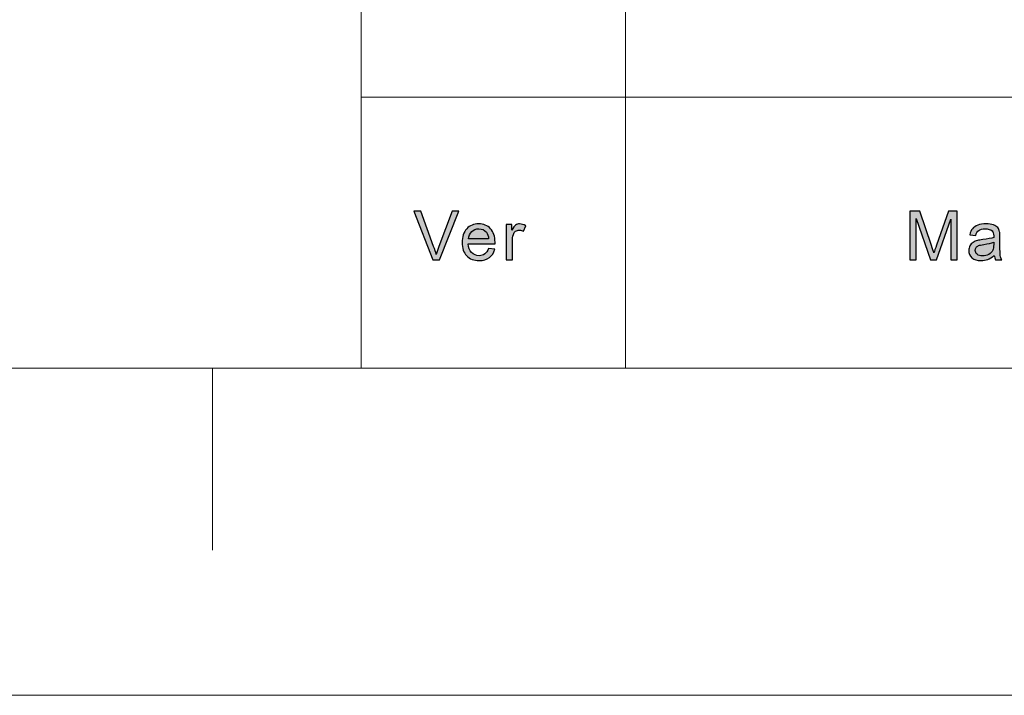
# Model space of a CAD drawing. Header units: millimetres. Extents: x -296 to 295, y -209 to 209.
# Tile 75 of 120: x 64 to 99, y -209 to -184. Entities that reach past the tile are written whole.
import ezdxf

# ---------------------------------------------------------------- set-up
doc = ezdxf.new("R2010")
doc.units = ezdxf.units.MM
doc.header["$MEASUREMENT"] = 0
doc.layers.add('layer 1', color=7, linetype='Continuous')

msp = doc.modelspace()

# ---------------------------------------------------------------- hatches: boundary and pattern name
at = {"layer": 'layer 1'}
h = msp.add_hatch(color=250, dxfattribs=at)
edge = h.paths.add_edge_path()
edge.add_spline(control_points=[(78.7093, -193.1395), (78.7093, -193.1395), (78.0163, -191.3802), (78.0163, -191.3802), (78.0163, -191.3802), (78.2735, -191.3802), (78.2735, -191.3802), (78.2735, -191.3802), (78.7394, -192.6587), (78.7394, -192.6587), (78.7766, -192.7611), (78.8083, -192.8569), (78.8334, -192.9466), (78.8609, -192.8504), (78.893, -192.7546), (78.9298, -192.6587), (78.9298, -192.6587), (79.4132, -191.3802), (79.4132, -191.3802), (79.4132, -191.3802), (79.6553, -191.3802), (79.6553, -191.3802), (79.6553, -191.3802), (78.9561, -193.1395), (78.9561, -193.1395), (78.9561, -193.1395), (78.7093, -193.1395), (78.7093, -193.1395)], knot_values=[0, 0, 0, 0, 0.1111111, 0.1111111, 0.1111111, 0.2222222, 0.2222222, 0.2222222, 0.3333333, 0.3333333, 0.3333333, 0.4444444, 0.4444444, 0.4444444, 0.5555556, 0.5555556, 0.5555556, 0.6666667, 0.6666667, 0.6666667, 0.7777778, 0.7777778, 0.7777778, 0.8888889, 0.8888889, 0.8888889, 1, 1, 1, 1], degree=3, periodic=1)
h = msp.add_hatch(color=250, dxfattribs=at)
edge = h.paths.add_edge_path()
edge.add_spline(control_points=[(95.9949, -193.1395), (95.9949, -193.1395), (95.9949, -191.3802), (95.9949, -191.3802), (95.9949, -191.3802), (96.3505, -191.3802), (96.3505, -191.3802), (96.3505, -191.3802), (96.7747, -192.6256), (96.7747, -192.6256), (96.814, -192.7414), (96.8423, -192.8283), (96.8602, -192.886), (96.8807, -192.8221), (96.9128, -192.7279), (96.9563, -192.6039), (96.9563, -192.6039), (97.3879, -191.3802), (97.3879, -191.3802), (97.3879, -191.3802), (97.7056, -191.3802), (97.7056, -191.3802), (97.7056, -191.3802), (97.7056, -193.1395), (97.7056, -193.1395), (97.7056, -193.1395), (97.4777, -193.1395), (97.4777, -193.1395), (97.4777, -193.1395), (97.4777, -191.6677), (97.4777, -191.6677), (97.4777, -191.6677), (96.9542, -193.1395), (96.9542, -193.1395), (96.9542, -193.1395), (96.7405, -193.1395), (96.7405, -193.1395), (96.7405, -193.1395), (96.2228, -191.6407), (96.2228, -191.6407), (96.2228, -191.6407), (96.2228, -193.1395), (96.2228, -193.1395), (96.2228, -193.1395), (95.9949, -193.1395), (95.9949, -193.1395)], knot_values=[0, 0, 0, 0, 0.0666667, 0.0666667, 0.0666667, 0.1333333, 0.1333333, 0.1333333, 0.2, 0.2, 0.2, 0.2666667, 0.2666667, 0.2666667, 0.3333333, 0.3333333, 0.3333333, 0.4, 0.4, 0.4, 0.4666667, 0.4666667, 0.4666667, 0.5333333, 0.5333333, 0.5333333, 0.6, 0.6, 0.6, 0.6666667, 0.6666667, 0.6666667, 0.7333333, 0.7333333, 0.7333333, 0.8, 0.8, 0.8, 0.8666667, 0.8666667, 0.8666667, 0.9333333, 0.9333333, 0.9333333, 1, 1, 1, 1], degree=3, periodic=1)
h = msp.add_hatch(color=250, dxfattribs=at)
edge = h.paths.add_edge_path()
edge.add_spline(control_points=[(80.7291, -192.7267), (80.7291, -192.7267), (80.957, -192.7562), (80.957, -192.7562), (80.9215, -192.886), (80.8552, -192.9872), (80.7582, -193.0588), (80.6614, -193.1305), (80.5379, -193.1665), (80.3872, -193.1665), (80.1977, -193.1665), (80.0473, -193.1092), (79.9363, -192.9945), (79.8253, -192.8803), (79.7698, -192.7193), (79.7698, -192.5125), (79.7698, -192.2988), (79.8257, -192.1325), (79.938, -192.0146), (80.0503, -191.8962), (80.196, -191.8372), (80.3751, -191.8372), (80.5484, -191.8372), (80.6898, -191.895), (80.7996, -192.0109), (80.9094, -192.1268), (80.9645, -192.2898), (80.9645, -192.4998), (80.9645, -192.5125), (80.9641, -192.5318), (80.9632, -192.5572), (80.9632, -192.5572), (79.9952, -192.5572), (79.9952, -192.5572), (80.0035, -192.6968), (80.0437, -192.8041), (80.1162, -192.8782), (80.1885, -192.9524), (80.279, -192.9896), (80.3872, -192.9896), (80.4677, -192.9896), (80.5366, -192.9687), (80.5934, -192.927), (80.6506, -192.8852), (80.6957, -192.8184), (80.7291, -192.7267)], knot_values=[0, 0, 0, 0, 0.0666667, 0.0666667, 0.0666667, 0.1333333, 0.1333333, 0.1333333, 0.2, 0.2, 0.2, 0.2666667, 0.2666667, 0.2666667, 0.3333333, 0.3333333, 0.3333333, 0.4, 0.4, 0.4, 0.4666667, 0.4666667, 0.4666667, 0.5333333, 0.5333333, 0.5333333, 0.6, 0.6, 0.6, 0.6666667, 0.6666667, 0.6666667, 0.7333333, 0.7333333, 0.7333333, 0.8, 0.8, 0.8, 0.8666667, 0.8666667, 0.8666667, 0.9333333, 0.9333333, 0.9333333, 1, 1, 1, 1], degree=3, periodic=1)
h = msp.add_hatch(color=250, dxfattribs=at)
edge = h.paths.add_edge_path()
edge.add_spline(control_points=[(81.3721, -193.1395), (81.3721, -193.1395), (81.3721, -191.8643), (81.3721, -191.8643), (81.3721, -191.8643), (81.57, -191.8643), (81.57, -191.8643), (81.57, -191.8643), (81.57, -192.0596), (81.57, -192.0596), (81.6205, -191.9691), (81.6672, -191.9093), (81.7102, -191.8806), (81.7532, -191.8516), (81.8004, -191.8372), (81.8517, -191.8372), (81.926, -191.8372), (82.0017, -191.8602), (82.0784, -191.9056), (82.0784, -191.9056), (81.9999, -192.1051), (81.9999, -192.1051), (81.9465, -192.0756), (81.8931, -192.0608), (81.8397, -192.0608), (81.7917, -192.0608), (81.7487, -192.0752), (81.7106, -192.1034), (81.6727, -192.1317), (81.6455, -192.171), (81.6293, -192.2214), (81.6046, -192.2979), (81.5925, -192.3819), (81.5925, -192.4732), (81.5925, -192.4732), (81.5925, -193.1395), (81.5925, -193.1395), (81.5925, -193.1395), (81.3721, -193.1395), (81.3721, -193.1395)], knot_values=[0, 0, 0, 0, 0.0769231, 0.0769231, 0.0769231, 0.1538462, 0.1538462, 0.1538462, 0.2307692, 0.2307692, 0.2307692, 0.3076923, 0.3076923, 0.3076923, 0.3846154, 0.3846154, 0.3846154, 0.4615385, 0.4615385, 0.4615385, 0.5384615, 0.5384615, 0.5384615, 0.6153846, 0.6153846, 0.6153846, 0.6923077, 0.6923077, 0.6923077, 0.7692308, 0.7692308, 0.7692308, 0.8461538, 0.8461538, 0.8461538, 0.9230769, 0.9230769, 0.9230769, 1, 1, 1, 1], degree=3, periodic=1)
h = msp.add_hatch(color=250, dxfattribs=at)
edge = h.paths.add_edge_path()
edge.add_spline(control_points=[(99.047, -192.9798), (98.9652, -193.0482), (98.8863, -193.0961), (98.8107, -193.1243), (98.7352, -193.1526), (98.6542, -193.1665), (98.5674, -193.1665), (98.4246, -193.1665), (98.3148, -193.1325), (98.238, -193.0641), (98.1611, -192.9962), (98.1228, -192.9089), (98.1228, -192.8029), (98.1228, -192.7406), (98.1374, -192.6837), (98.1661, -192.6321), (98.1954, -192.5805), (98.2334, -192.5396), (98.2801, -192.5084), (98.3273, -192.4773), (98.3799, -192.4536), (98.4388, -192.4376), (98.4821, -192.4265), (98.5477, -192.4159), (98.6349, -192.4052), (98.8128, -192.3848), (98.9443, -192.3598), (99.0282, -192.3311), (99.029, -192.3016), (99.0294, -192.2828), (99.0294, -192.275), (99.0294, -192.1874), (99.0085, -192.1255), (98.9669, -192.0895), (98.9105, -192.0408), (98.8266, -192.0166), (98.7156, -192.0166), (98.6116, -192.0166), (98.5347, -192.0346), (98.4855, -192.0703), (98.4359, -192.1059), (98.3996, -192.1689), (98.3757, -192.2599), (98.3757, -192.2599), (98.1603, -192.2304), (98.1603, -192.2304), (98.18, -192.1399), (98.2121, -192.0666), (98.2572, -192.0109), (98.3022, -191.9552), (98.3674, -191.9126), (98.4526, -191.8823), (98.5373, -191.8524), (98.6363, -191.8372), (98.7481, -191.8372), (98.8591, -191.8372), (98.9497, -191.8499), (99.0195, -191.8757), (99.0888, -191.9015), (99.14, -191.9335), (99.1727, -191.9724), (99.2052, -192.0113), (99.2282, -192.0604), (99.2416, -192.1198), (99.2486, -192.1567), (99.2524, -192.223), (99.2524, -192.3184), (99.2524, -192.3184), (99.2524, -192.6051), (99.2524, -192.6051), (99.2524, -192.8053), (99.257, -192.9319), (99.2661, -192.9855), (99.2749, -193.0392), (99.2933, -193.0904), (99.32, -193.1395), (99.32, -193.1395), (99.0896, -193.1395), (99.0896, -193.1395), (99.0675, -193.094), (99.0533, -193.0408), (99.047, -192.9798)], knot_values=[0, 0, 0, 0, 0.037037, 0.037037, 0.037037, 0.0740741, 0.0740741, 0.0740741, 0.1111111, 0.1111111, 0.1111111, 0.1481481, 0.1481481, 0.1481481, 0.1851852, 0.1851852, 0.1851852, 0.2222222, 0.2222222, 0.2222222, 0.2592593, 0.2592593, 0.2592593, 0.2962963, 0.2962963, 0.2962963, 0.3333333, 0.3333333, 0.3333333, 0.3703704, 0.3703704, 0.3703704, 0.4074074, 0.4074074, 0.4074074, 0.4444444, 0.4444444, 0.4444444, 0.4814815, 0.4814815, 0.4814815, 0.5185185, 0.5185185, 0.5185185, 0.5555556, 0.5555556, 0.5555556, 0.5925926, 0.5925926, 0.5925926, 0.6296296, 0.6296296, 0.6296296, 0.6666667, 0.6666667, 0.6666667, 0.7037037, 0.7037037, 0.7037037, 0.7407407, 0.7407407, 0.7407407, 0.7777778, 0.7777778, 0.7777778, 0.8148148, 0.8148148, 0.8148148, 0.8518519, 0.8518519, 0.8518519, 0.8888889, 0.8888889, 0.8888889, 0.9259259, 0.9259259, 0.9259259, 0.962963, 0.962963, 0.962963, 1, 1, 1, 1], degree=3, periodic=1)
h = msp.add_hatch(color=250, dxfattribs=at)
edge = h.paths.add_edge_path()
edge.add_spline(control_points=[(80.0077, -192.3803), (80.0077, -192.3803), (80.7315, -192.3803), (80.7315, -192.3803), (80.722, -192.273), (80.694, -192.1927), (80.6485, -192.1391), (80.5788, -192.0559), (80.4878, -192.0141), (80.3763, -192.0141), (80.2753, -192.0141), (80.1906, -192.0473), (80.1216, -192.1137), (80.0532, -192.18), (80.0152, -192.2689), (80.0077, -192.3803)], knot_values=[0, 0, 0, 0, 0.2, 0.2, 0.2, 0.4, 0.4, 0.4, 0.6, 0.6, 0.6, 0.8, 0.8, 0.8, 1, 1, 1, 1], degree=3, periodic=1)
h = msp.add_hatch(color=250, dxfattribs=at)
edge = h.paths.add_edge_path()
edge.add_spline(control_points=[(99.0294, -192.5007), (98.9493, -192.5326), (98.8291, -192.5596), (98.6688, -192.5817), (98.5778, -192.5944), (98.5135, -192.6088), (98.4759, -192.6247), (98.4384, -192.6407), (98.4096, -192.6641), (98.3891, -192.6944), (98.3687, -192.7251), (98.3582, -192.7591), (98.3582, -192.7967), (98.3582, -192.8537), (98.3803, -192.9016), (98.425, -192.9397), (98.4697, -192.9777), (98.5347, -192.997), (98.6204, -192.997), (98.7051, -192.997), (98.7807, -192.979), (98.8471, -192.9425), (98.913, -192.9065), (98.9619, -192.8569), (98.9927, -192.7943), (99.0165, -192.7455), (99.0282, -192.6739), (99.0282, -192.5793), (99.0282, -192.5793), (99.0294, -192.5007), (99.0294, -192.5007)], knot_values=[0, 0, 0, 0, 0.1, 0.1, 0.1, 0.2, 0.2, 0.2, 0.3, 0.3, 0.3, 0.4, 0.4, 0.4, 0.5, 0.5, 0.5, 0.6, 0.6, 0.6, 0.7, 0.7, 0.7, 0.8, 0.8, 0.8, 0.9, 0.9, 0.9, 1, 1, 1, 1], degree=3, periodic=1)

# ---------------------------------------------------------------- linework, layer by layer
at = {"layer": 'layer 1', "color": 1, "lineweight": 0}
msp.add_open_spline([(295.3283, 209.2747), (295.3283, 209.2747), (295.3283, -208.9236), (295.3283, -208.9236), (295.3283, -208.9236), (-296.1944, -208.9236), (-296.1944, -208.9236), (-296.1944, -208.9236), (-296.1944, 209.2747), (-296.1944, 209.2747), (-296.1944, 209.2747), (295.3283, 209.2747), (295.3283, 209.2747)], degree=3, knots=[0, 0, 0, 0, 0.25, 0.25, 0.25, 0.5, 0.5, 0.5, 0.75, 0.75, 0.75, 1, 1, 1, 1], dxfattribs=at)
at = {"layer": 'layer 1', "color": 5, "lineweight": 0}
msp.add_open_spline([(-281.2487, 194.7284), (-281.2487, 194.7284), (-281.2487, -197.0649), (-281.2487, -197.0649), (-281.2487, -197.0649), (283.3586, -197.0649), (283.3586, -197.0649)], degree=3, knots=[0, 0, 0, 0, 0.5, 0.5, 0.5, 1, 1, 1, 1], dxfattribs=at)
for points in [[(76.1166, -128.5636), (76.1166, -128.5636), (76.1166, -197.0649), (76.1166, -197.0649)], [(76.1166, -187.2376), (76.1166, -187.2376), (85.6856, -187.2376), (85.6856, -187.2376)], [(85.6856, -187.2376), (85.6856, -187.2376), (191.9976, -187.2376), (191.9976, -187.2376)]]:
    msp.add_open_spline(points, degree=3, dxfattribs=at)
at = {"layer": 'layer 1', "lineweight": 0}
msp.add_open_spline([(85.6856, -157.9012), (85.6856, -157.9012), (85.6856, -197.0649), (85.6856, -197.0649)], degree=3, dxfattribs=at)
at = {"layer": 'layer 1', "color": 250}
for points, knots in [([(78.7093, -193.1395), (78.7093, -193.1395), (78.0163, -191.3802), (78.0163, -191.3802), (78.0163, -191.3802), (78.2735, -191.3802), (78.2735, -191.3802), (78.2735, -191.3802), (78.7394, -192.6587), (78.7394, -192.6587), (78.7766, -192.7611), (78.8083, -192.8569), (78.8334, -192.9466), (78.8609, -192.8504), (78.893, -192.7546), (78.9298, -192.6587), (78.9298, -192.6587), (79.4132, -191.3802), (79.4132, -191.3802), (79.4132, -191.3802), (79.6553, -191.3802), (79.6553, -191.3802), (79.6553, -191.3802), (78.9561, -193.1395), (78.9561, -193.1395), (78.9561, -193.1395), (78.7093, -193.1395), (78.7093, -193.1395)], [0, 0, 0, 0, 0.1111111, 0.1111111, 0.1111111, 0.2222222, 0.2222222, 0.2222222, 0.3333333, 0.3333333, 0.3333333, 0.4444444, 0.4444444, 0.4444444, 0.5555556, 0.5555556, 0.5555556, 0.6666667, 0.6666667, 0.6666667, 0.7777778, 0.7777778, 0.7777778, 0.8888889, 0.8888889, 0.8888889, 1, 1, 1, 1]), ([(95.9949, -193.1395), (95.9949, -193.1395), (95.9949, -191.3802), (95.9949, -191.3802), (95.9949, -191.3802), (96.3505, -191.3802), (96.3505, -191.3802), (96.3505, -191.3802), (96.7747, -192.6256), (96.7747, -192.6256), (96.814, -192.7414), (96.8423, -192.8283), (96.8602, -192.886), (96.8807, -192.8221), (96.9128, -192.7279), (96.9563, -192.6039), (96.9563, -192.6039), (97.3879, -191.3802), (97.3879, -191.3802), (97.3879, -191.3802), (97.7056, -191.3802), (97.7056, -191.3802), (97.7056, -191.3802), (97.7056, -193.1395), (97.7056, -193.1395), (97.7056, -193.1395), (97.4777, -193.1395), (97.4777, -193.1395), (97.4777, -193.1395), (97.4777, -191.6677), (97.4777, -191.6677), (97.4777, -191.6677), (96.9542, -193.1395), (96.9542, -193.1395), (96.9542, -193.1395), (96.7405, -193.1395), (96.7405, -193.1395), (96.7405, -193.1395), (96.2228, -191.6407), (96.2228, -191.6407), (96.2228, -191.6407), (96.2228, -193.1395), (96.2228, -193.1395), (96.2228, -193.1395), (95.9949, -193.1395), (95.9949, -193.1395)], [0, 0, 0, 0, 0.0666667, 0.0666667, 0.0666667, 0.1333333, 0.1333333, 0.1333333, 0.2, 0.2, 0.2, 0.2666667, 0.2666667, 0.2666667, 0.3333333, 0.3333333, 0.3333333, 0.4, 0.4, 0.4, 0.4666667, 0.4666667, 0.4666667, 0.5333333, 0.5333333, 0.5333333, 0.6, 0.6, 0.6, 0.6666667, 0.6666667, 0.6666667, 0.7333333, 0.7333333, 0.7333333, 0.8, 0.8, 0.8, 0.8666667, 0.8666667, 0.8666667, 0.9333333, 0.9333333, 0.9333333, 1, 1, 1, 1]), ([(80.7291, -192.7267), (80.7291, -192.7267), (80.957, -192.7562), (80.957, -192.7562), (80.9215, -192.886), (80.8552, -192.9872), (80.7582, -193.0588), (80.6614, -193.1305), (80.5379, -193.1665), (80.3872, -193.1665), (80.1977, -193.1665), (80.0473, -193.1092), (79.9363, -192.9945), (79.8253, -192.8803), (79.7698, -192.7193), (79.7698, -192.5125), (79.7698, -192.2988), (79.8257, -192.1325), (79.938, -192.0146), (80.0503, -191.8962), (80.196, -191.8372), (80.3751, -191.8372), (80.5484, -191.8372), (80.6898, -191.895), (80.7996, -192.0109), (80.9094, -192.1268), (80.9645, -192.2898), (80.9645, -192.4998), (80.9645, -192.5125), (80.9641, -192.5318), (80.9632, -192.5572), (80.9632, -192.5572), (79.9952, -192.5572), (79.9952, -192.5572), (80.0035, -192.6968), (80.0437, -192.8041), (80.1162, -192.8782), (80.1885, -192.9524), (80.279, -192.9896), (80.3872, -192.9896), (80.4677, -192.9896), (80.5366, -192.9687), (80.5934, -192.927), (80.6506, -192.8852), (80.6957, -192.8184), (80.7291, -192.7267)], [0, 0, 0, 0, 0.0666667, 0.0666667, 0.0666667, 0.1333333, 0.1333333, 0.1333333, 0.2, 0.2, 0.2, 0.2666667, 0.2666667, 0.2666667, 0.3333333, 0.3333333, 0.3333333, 0.4, 0.4, 0.4, 0.4666667, 0.4666667, 0.4666667, 0.5333333, 0.5333333, 0.5333333, 0.6, 0.6, 0.6, 0.6666667, 0.6666667, 0.6666667, 0.7333333, 0.7333333, 0.7333333, 0.8, 0.8, 0.8, 0.8666667, 0.8666667, 0.8666667, 0.9333333, 0.9333333, 0.9333333, 1, 1, 1, 1]), ([(81.3721, -193.1395), (81.3721, -193.1395), (81.3721, -191.8643), (81.3721, -191.8643), (81.3721, -191.8643), (81.57, -191.8643), (81.57, -191.8643), (81.57, -191.8643), (81.57, -192.0596), (81.57, -192.0596), (81.6205, -191.9691), (81.6672, -191.9093), (81.7102, -191.8806), (81.7532, -191.8516), (81.8004, -191.8372), (81.8517, -191.8372), (81.926, -191.8372), (82.0017, -191.8602), (82.0784, -191.9056), (82.0784, -191.9056), (81.9999, -192.1051), (81.9999, -192.1051), (81.9465, -192.0756), (81.8931, -192.0608), (81.8397, -192.0608), (81.7917, -192.0608), (81.7487, -192.0752), (81.7106, -192.1034), (81.6727, -192.1317), (81.6455, -192.171), (81.6293, -192.2214), (81.6046, -192.2979), (81.5925, -192.3819), (81.5925, -192.4732), (81.5925, -192.4732), (81.5925, -193.1395), (81.5925, -193.1395), (81.5925, -193.1395), (81.3721, -193.1395), (81.3721, -193.1395)], [0, 0, 0, 0, 0.0769231, 0.0769231, 0.0769231, 0.1538462, 0.1538462, 0.1538462, 0.2307692, 0.2307692, 0.2307692, 0.3076923, 0.3076923, 0.3076923, 0.3846154, 0.3846154, 0.3846154, 0.4615385, 0.4615385, 0.4615385, 0.5384615, 0.5384615, 0.5384615, 0.6153846, 0.6153846, 0.6153846, 0.6923077, 0.6923077, 0.6923077, 0.7692308, 0.7692308, 0.7692308, 0.8461538, 0.8461538, 0.8461538, 0.9230769, 0.9230769, 0.9230769, 1, 1, 1, 1]), ([(99.047, -192.9798), (98.9652, -193.0482), (98.8863, -193.0961), (98.8107, -193.1243), (98.7352, -193.1526), (98.6542, -193.1665), (98.5674, -193.1665), (98.4246, -193.1665), (98.3148, -193.1325), (98.238, -193.0641), (98.1611, -192.9962), (98.1228, -192.9089), (98.1228, -192.8029), (98.1228, -192.7406), (98.1374, -192.6837), (98.1661, -192.6321), (98.1954, -192.5805), (98.2334, -192.5396), (98.2801, -192.5084), (98.3273, -192.4773), (98.3799, -192.4536), (98.4388, -192.4376), (98.4821, -192.4265), (98.5477, -192.4159), (98.6349, -192.4052), (98.8128, -192.3848), (98.9443, -192.3598), (99.0282, -192.3311), (99.029, -192.3016), (99.0294, -192.2828), (99.0294, -192.275), (99.0294, -192.1874), (99.0085, -192.1255), (98.9669, -192.0895), (98.9105, -192.0408), (98.8266, -192.0166), (98.7156, -192.0166), (98.6116, -192.0166), (98.5347, -192.0346), (98.4855, -192.0703), (98.4359, -192.1059), (98.3996, -192.1689), (98.3757, -192.2599), (98.3757, -192.2599), (98.1603, -192.2304), (98.1603, -192.2304), (98.18, -192.1399), (98.2121, -192.0666), (98.2572, -192.0109), (98.3022, -191.9552), (98.3674, -191.9126), (98.4526, -191.8823), (98.5373, -191.8524), (98.6363, -191.8372), (98.7481, -191.8372), (98.8591, -191.8372), (98.9497, -191.8499), (99.0195, -191.8757), (99.0888, -191.9015), (99.14, -191.9335), (99.1727, -191.9724), (99.2052, -192.0113), (99.2282, -192.0604), (99.2416, -192.1198), (99.2486, -192.1567), (99.2524, -192.223), (99.2524, -192.3184), (99.2524, -192.3184), (99.2524, -192.6051), (99.2524, -192.6051), (99.2524, -192.8053), (99.257, -192.9319), (99.2661, -192.9855), (99.2749, -193.0392), (99.2933, -193.0904), (99.32, -193.1395), (99.32, -193.1395), (99.0896, -193.1395), (99.0896, -193.1395), (99.0675, -193.094), (99.0533, -193.0408), (99.047, -192.9798)], [0, 0, 0, 0, 0.037037, 0.037037, 0.037037, 0.0740741, 0.0740741, 0.0740741, 0.1111111, 0.1111111, 0.1111111, 0.1481481, 0.1481481, 0.1481481, 0.1851852, 0.1851852, 0.1851852, 0.2222222, 0.2222222, 0.2222222, 0.2592593, 0.2592593, 0.2592593, 0.2962963, 0.2962963, 0.2962963, 0.3333333, 0.3333333, 0.3333333, 0.3703704, 0.3703704, 0.3703704, 0.4074074, 0.4074074, 0.4074074, 0.4444444, 0.4444444, 0.4444444, 0.4814815, 0.4814815, 0.4814815, 0.5185185, 0.5185185, 0.5185185, 0.5555556, 0.5555556, 0.5555556, 0.5925926, 0.5925926, 0.5925926, 0.6296296, 0.6296296, 0.6296296, 0.6666667, 0.6666667, 0.6666667, 0.7037037, 0.7037037, 0.7037037, 0.7407407, 0.7407407, 0.7407407, 0.7777778, 0.7777778, 0.7777778, 0.8148148, 0.8148148, 0.8148148, 0.8518519, 0.8518519, 0.8518519, 0.8888889, 0.8888889, 0.8888889, 0.9259259, 0.9259259, 0.9259259, 0.962963, 0.962963, 0.962963, 1, 1, 1, 1]), ([(80.0077, -192.3803), (80.0077, -192.3803), (80.7315, -192.3803), (80.7315, -192.3803), (80.722, -192.273), (80.694, -192.1927), (80.6485, -192.1391), (80.5788, -192.0559), (80.4878, -192.0141), (80.3763, -192.0141), (80.2753, -192.0141), (80.1906, -192.0473), (80.1216, -192.1137), (80.0532, -192.18), (80.0152, -192.2689), (80.0077, -192.3803)], [0, 0, 0, 0, 0.2, 0.2, 0.2, 0.4, 0.4, 0.4, 0.6, 0.6, 0.6, 0.8, 0.8, 0.8, 1, 1, 1, 1]), ([(99.0294, -192.5007), (98.9493, -192.5326), (98.8291, -192.5596), (98.6688, -192.5817), (98.5778, -192.5944), (98.5135, -192.6088), (98.4759, -192.6247), (98.4384, -192.6407), (98.4096, -192.6641), (98.3891, -192.6944), (98.3687, -192.7251), (98.3582, -192.7591), (98.3582, -192.7967), (98.3582, -192.8537), (98.3803, -192.9016), (98.425, -192.9397), (98.4697, -192.9777), (98.5347, -192.997), (98.6204, -192.997), (98.7051, -192.997), (98.7807, -192.979), (98.8471, -192.9425), (98.913, -192.9065), (98.9619, -192.8569), (98.9927, -192.7943), (99.0165, -192.7455), (99.0282, -192.6739), (99.0282, -192.5793), (99.0282, -192.5793), (99.0294, -192.5007), (99.0294, -192.5007)], [0, 0, 0, 0, 0.1, 0.1, 0.1, 0.2, 0.2, 0.2, 0.3, 0.3, 0.3, 0.4, 0.4, 0.4, 0.5, 0.5, 0.5, 0.6, 0.6, 0.6, 0.7, 0.7, 0.7, 0.8, 0.8, 0.8, 0.9, 0.9, 0.9, 1, 1, 1, 1])]:
    msp.add_open_spline(points, degree=3, knots=knots, dxfattribs=at)
at = {"layer": 'layer 1', "color": 1, "lineweight": 0}
msp.add_open_spline([(70.7333, -197.0649), (70.7333, -197.0649), (70.7333, -203.6661), (70.7333, -203.6661)], degree=3, dxfattribs=at)

doc.saveas('drawing.dxf')
